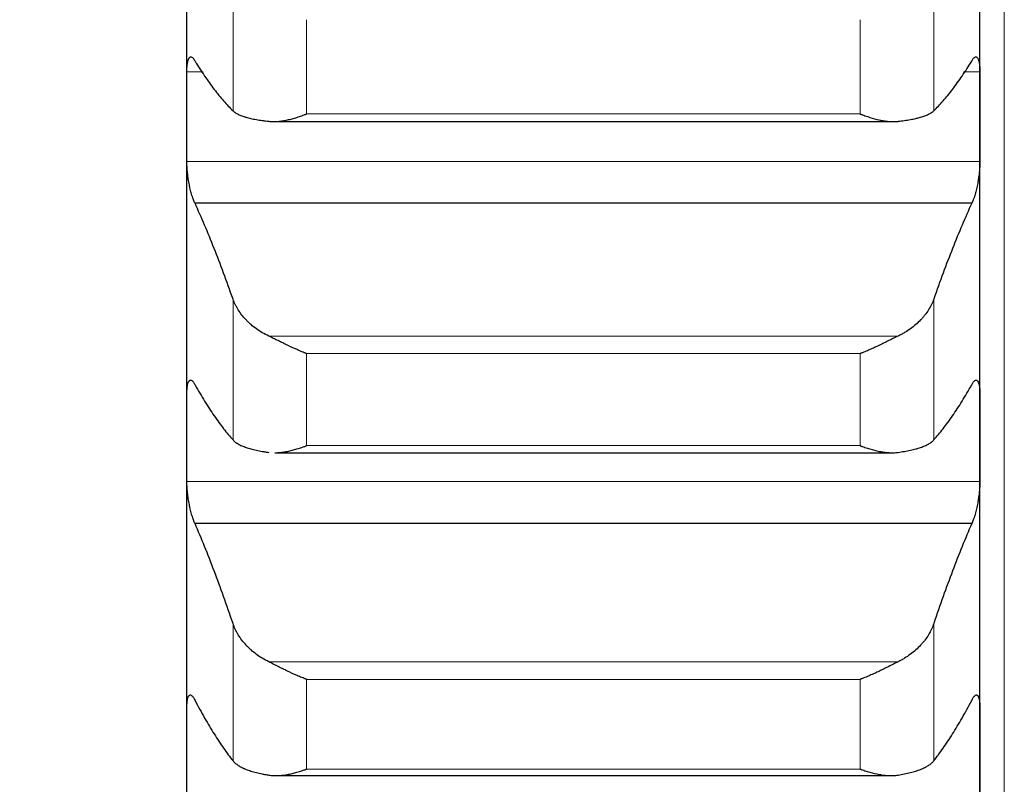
# Model space of a CAD drawing. Header units: inches. Extents: x 0 to 17820, y -10 to 12600.
# Tile 119 of 256: x 6490 to 6554, y 8495 to 8545. Entities that reach past the tile are written whole.
import ezdxf

# ---------------------------------------------------------------- set-up
doc = ezdxf.new("R2010")
doc.units = ezdxf.units.IN
doc.layers.add('1', color=7, linetype='Continuous', true_color=0xffffff)
doc.layers.add('254', color=7, linetype='Continuous', true_color=0xffffff)
doc.styles.add('latin_extended', font='simplex.shx')
doc.dimstyles.get("Standard").update_dxf_attribs({"dimtxt": 0.18, "dimasz": 0.18, "dimexe": 0.18, "dimexo": 0.0625, "dimgap": 0.09, "dimtad": 0, "dimtih": 1, "dimtoh": 1, "dimdec": 4, "dimzin": 0, "dimdsep": 46, "dimtxsty": 'Standard', "dimcen": 0.09, "dimadec": 0, "dimazin": 0, "dimtfac": 1, "dimtdec": 4, "dimtofl": 0, "dimtmove": 0, "dimatfit": 3, "dimfxl": 1, "dimtolj": 1, "dimtzin": 0, "dimarcsym": 0})

# ---------------------------------------------------------------- blocks, each defined once
blk = doc.blocks.new('_U3')
at = {"layer": '254', "color": 3, "linetype": 'Continuous', "lineweight": 13, "transparency": 16777216}
for p, q in [((1339.267, 10328.582), (1339.267, 6850.207)), ((6500.834, 8827.854), (6500.834, 6850.207)), ((1444.267, 6880.207), (6395.834, 6880.207))]:
    blk.add_line(p, q, dxfattribs=at)
at = {"layer": '254', "color": 3, "transparency": 16777216}
for points in [[(1444.267, 6897.707), (1444.267, 6862.707), (1339.267, 6880.207)], [(6395.834, 6862.707), (6395.834, 6897.707), (6500.834, 6880.207)]]:
    blk.add_solid(points, dxfattribs=at)
at = {"layer": 'Defpoints', "color": 0, "transparency": 16777216}
for p in [(1339.267, 10358.582), (6500.834, 8857.854), (6500.834, 6880.207)]:
    blk.add_point(p, dxfattribs=at)
at = {"layer": '254', "color": 2, "lineweight": 13, "transparency": 16777216, "insert": (3745.05, 7037.707), "char_height": 105, "attachment_point": 1, "style": 'latin_extended'}
blk.add_mtext('\\A1;5162', dxfattribs=at)

msp = doc.modelspace()

# ---------------------------------------------------------------- linework, layer by layer
at = {"layer": '1', "color": 110, "linetype": 'Continuous', "lineweight": 13}
for p, q in [((6554.434, 8772.814), (6554.434, 8242.854)), ((6503.86, 8538.813), (6503.86, 8548.28)), ((6549.807, 8538.813), (6549.807, 8548.28)), ((6508.69, 8538.606), (6508.69, 8544.788)), ((6544.978, 8538.606), (6544.978, 8544.788)), ((6501.903, 8541.377), (6500.836, 8541.377)), ((6552.831, 8541.377), (6551.764, 8541.377)), ((6544.978, 8538.606), (6508.69, 8538.606)), ((6552.831, 8535.482), (6500.836, 8535.482)), ((6503.86, 8517.227), (6503.86, 8526.47)), ((6549.807, 8517.227), (6549.807, 8526.47)), ((6547.465, 8524.039), (6506.202, 8524.039)), ((6544.978, 8522.889), (6508.69, 8522.889)), ((6508.69, 8516.854), (6508.69, 8522.889)), ((6544.978, 8516.854), (6544.978, 8522.889)), ((6544.978, 8516.854), (6508.69, 8516.854)), ((6552.831, 8514.504), (6500.836, 8514.504)), ((6503.86, 8496.186), (6503.86, 8505.19)), ((6549.807, 8496.186), (6549.807, 8505.19)), ((6547.465, 8502.678), (6506.202, 8502.678)), ((6544.978, 8501.527), (6508.69, 8501.527)), ((6508.69, 8495.648), (6508.69, 8501.527)), ((6544.978, 8495.648), (6544.978, 8501.527)), ((6544.978, 8495.648), (6508.69, 8495.648))]:
    msp.add_line(p, q, dxfattribs=at)
at = {"layer": '1', "color": 2, "linetype": 'Continuous', "lineweight": 25}
for p, q in [((6500.834, 8538.429), (6500.834, 8559.992)), ((6552.834, 8538.429), (6552.834, 8559.992)), ((6500.834, 8517.378), (6500.834, 8538.429)), ((6506.542, 8538.108), (6547.465, 8538.108)), ((6552.834, 8517.378), (6552.834, 8538.429)), ((6552.296, 8532.747), (6501.371, 8532.747)), ((6500.834, 8496.872), (6500.834, 8517.378)), ((6552.834, 8496.872), (6552.834, 8517.378)), ((6506.618, 8516.39), (6547.066, 8516.39)), ((6552.296, 8511.744), (6501.371, 8511.744)), ((6500.834, 8476.944), (6500.834, 8496.872)), ((6552.834, 8476.944), (6552.834, 8496.872)), ((6506.695, 8495.217), (6546.994, 8495.217))]:
    msp.add_line(p, q, dxfattribs=at)
for points, knots in [([(6500.836, 8541.377), (6500.836, 8541.434), (6500.838, 8541.544), (6500.847, 8541.697), (6500.855, 8541.79), (6500.863, 8541.856), (6500.866, 8541.878), (6500.872, 8541.92), (6500.876, 8541.94), (6500.893, 8542.037), (6500.91, 8542.104), (6500.935, 8542.174), (6500.94, 8542.187), (6500.948, 8542.205), (6500.951, 8542.211), (6500.956, 8542.223), (6500.97, 8542.251), (6500.997, 8542.293), (6501.023, 8542.318), (6501.05, 8542.336), (6501.064, 8542.343), (6501.108, 8542.352), (6501.138, 8542.345), (6501.186, 8542.317), (6501.202, 8542.305), (6501.227, 8542.282), (6501.235, 8542.273), (6501.252, 8542.255), (6501.26, 8542.245), (6501.303, 8542.191), (6501.337, 8542.137), (6501.371, 8542.072)], [0, 0, 0, 0, 0.0625, 0.125, 0.1875, 0.1875, 0.21875, 0.21875, 0.25, 0.25, 0.375, 0.375, 0.40625, 0.40625, 0.421875, 0.421875, 0.4375, 0.5, 0.5625, 0.5625, 0.625, 0.625, 0.75, 0.75, 0.8125, 0.8125, 0.84375, 0.84375, 0.875, 0.875, 1, 1, 1, 1]), ([(6552.296, 8542.072), (6552.331, 8542.137), (6552.365, 8542.191), (6552.415, 8542.255), (6552.432, 8542.273), (6552.456, 8542.296), (6552.465, 8542.304), (6552.481, 8542.316), (6552.489, 8542.322), (6552.529, 8542.345), (6552.56, 8542.352), (6552.603, 8542.343), (6552.617, 8542.337), (6552.637, 8542.323), (6552.644, 8542.318), (6552.657, 8542.305), (6552.664, 8542.298), (6552.695, 8542.259), (6552.717, 8542.216), (6552.742, 8542.147), (6552.747, 8542.133), (6552.756, 8542.102), (6552.761, 8542.086), (6552.773, 8542.036), (6552.781, 8541.999), (6552.802, 8541.883), (6552.813, 8541.795), (6552.822, 8541.672), (6552.823, 8541.647), (6552.826, 8541.596), (6552.827, 8541.569), (6552.83, 8541.489), (6552.831, 8541.434), (6552.831, 8541.377)], [0, 0, 0, 0, 0.125, 0.125, 0.1875, 0.1875, 0.21875, 0.21875, 0.25, 0.25, 0.375, 0.375, 0.4375, 0.4375, 0.46875, 0.46875, 0.5, 0.5, 0.625, 0.625, 0.65625, 0.65625, 0.6875, 0.6875, 0.75, 0.75, 0.875, 0.875, 0.90625, 0.90625, 0.9375, 0.9375, 1, 1, 1, 1]), ([(6503.86, 8538.813), (6503.903, 8538.772), (6503.953, 8538.732), (6504.067, 8538.656), (6504.196, 8538.584), (6504.354, 8538.517), (6504.483, 8538.469), (6504.528, 8538.453), (6504.599, 8538.431), (6504.622, 8538.423), (6504.671, 8538.408), (6504.695, 8538.401), (6504.82, 8538.365), (6505.032, 8538.311), (6505.267, 8538.263), (6505.514, 8538.218), (6505.643, 8538.197), (6505.813, 8538.173), (6505.848, 8538.169), (6505.917, 8538.159), (6506.022, 8538.146), (6506.129, 8538.133), (6506.202, 8538.125)], [0, 0, 0, 0, 0.125, 0.125, 0.25, 0.375, 0.375, 0.4375, 0.4375, 0.46875, 0.46875, 0.5, 0.5, 0.625, 0.75, 0.75, 0.875, 0.875, 0.90625, 0.90625, 0.9375, 1, 1, 1, 1]), ([(6547.465, 8538.125), (6547.611, 8538.141), (6547.751, 8538.159), (6548.02, 8538.197), (6548.278, 8538.238), (6548.514, 8538.286), (6548.655, 8538.318), (6548.682, 8538.324), (6548.737, 8538.338), (6548.764, 8538.344), (6548.845, 8538.365), (6548.896, 8538.379), (6549.046, 8538.422), (6549.139, 8538.452), (6549.31, 8538.516), (6549.389, 8538.549), (6549.497, 8538.601), (6549.532, 8538.619), (6549.581, 8538.647), (6549.596, 8538.656), (6549.627, 8538.675), (6549.642, 8538.684), (6549.715, 8538.732), (6549.765, 8538.772), (6549.807, 8538.813)], [0, 0, 0, 0, 0.125, 0.125, 0.25, 0.375, 0.375, 0.40625, 0.40625, 0.4375, 0.4375, 0.5, 0.5, 0.625, 0.625, 0.75, 0.75, 0.8125, 0.8125, 0.84375, 0.84375, 0.875, 0.875, 1, 1, 1, 1]), ([(6506.202, 8538.125), (6506.302, 8538.114), (6506.402, 8538.109), (6506.603, 8538.108), (6506.705, 8538.112), (6506.908, 8538.129), (6507.011, 8538.141), (6507.218, 8538.173), (6507.322, 8538.193), (6507.532, 8538.238), (6507.637, 8538.264), (6507.846, 8538.32), (6507.951, 8538.351), (6508.161, 8538.416), (6508.267, 8538.452), (6508.425, 8538.507), (6508.504, 8538.536), (6508.597, 8538.571), (6508.643, 8538.589), (6508.663, 8538.596), (6508.676, 8538.601), (6508.683, 8538.604), (6508.69, 8538.606)], [0, 0, 0, 0, 0.125, 0.125, 0.25, 0.25, 0.375, 0.375, 0.5, 0.5, 0.625, 0.625, 0.75, 0.75, 0.875, 0.875, 0.9375, 0.96875, 0.984375, 0.992187, 0.992187, 1, 1, 1, 1]), ([(6544.978, 8538.606), (6544.981, 8538.605), (6544.984, 8538.604), (6544.991, 8538.601), (6544.994, 8538.6), (6545.004, 8538.596), (6545.024, 8538.589), (6545.071, 8538.571), (6545.163, 8538.536), (6545.348, 8538.469), (6545.505, 8538.417), (6545.819, 8538.318), (6546.027, 8538.262), (6546.338, 8538.194), (6546.442, 8538.175), (6546.597, 8538.151), (6546.649, 8538.143), (6546.753, 8538.131), (6546.805, 8538.125), (6546.96, 8538.112), (6547.062, 8538.108), (6547.265, 8538.109), (6547.365, 8538.114), (6547.465, 8538.125)], [0, 0, 0, 0, 0.003906, 0.003906, 0.007812, 0.007812, 0.015625, 0.03125, 0.0625, 0.125, 0.25, 0.25, 0.5, 0.5, 0.625, 0.625, 0.6875, 0.6875, 0.75, 0.75, 0.875, 0.875, 1, 1, 1, 1]), ([(6501.371, 8532.747), (6501.337, 8532.815), (6501.303, 8532.892), (6501.252, 8533.021), (6501.236, 8533.066), (6501.211, 8533.137), (6501.203, 8533.162), (6501.186, 8533.212), (6501.178, 8533.237), (6501.138, 8533.367), (6501.108, 8533.477), (6501.064, 8533.651), (6501.05, 8533.711), (6501.03, 8533.803), (6501.023, 8533.834), (6501.01, 8533.896), (6501.004, 8533.928), (6500.973, 8534.085), (6500.95, 8534.213), (6500.925, 8534.377), (6500.921, 8534.409), (6500.911, 8534.475), (6500.907, 8534.508), (6500.894, 8534.608), (6500.886, 8534.673), (6500.866, 8534.868), (6500.855, 8534.995), (6500.846, 8535.152), (6500.844, 8535.184), (6500.841, 8535.245), (6500.84, 8535.276), (6500.837, 8535.366), (6500.836, 8535.425), (6500.836, 8535.482)], [0, 0, 0, 0, 0.125, 0.125, 0.1875, 0.1875, 0.21875, 0.21875, 0.25, 0.25, 0.375, 0.375, 0.4375, 0.4375, 0.46875, 0.46875, 0.5, 0.5, 0.625, 0.625, 0.65625, 0.65625, 0.6875, 0.6875, 0.75, 0.75, 0.875, 0.875, 0.90625, 0.90625, 0.9375, 0.9375, 1, 1, 1, 1]), ([(6552.831, 8535.482), (6552.831, 8535.425), (6552.829, 8535.308), (6552.821, 8535.125), (6552.812, 8534.999), (6552.804, 8534.902), (6552.801, 8534.87), (6552.795, 8534.805), (6552.792, 8534.772), (6552.774, 8534.609), (6552.758, 8534.479), (6552.733, 8534.315), (6552.728, 8534.282), (6552.72, 8534.233), (6552.717, 8534.217), (6552.711, 8534.184), (6552.697, 8534.103), (6552.671, 8533.96), (6552.645, 8533.836), (6552.618, 8533.714), (6552.604, 8533.654), (6552.56, 8533.478), (6552.529, 8533.368), (6552.482, 8533.213), (6552.466, 8533.164), (6552.441, 8533.092), (6552.432, 8533.068), (6552.416, 8533.023), (6552.407, 8533), (6552.365, 8532.892), (6552.331, 8532.815), (6552.296, 8532.747)], [0, 0, 0, 0, 0.0625, 0.125, 0.1875, 0.1875, 0.21875, 0.21875, 0.25, 0.25, 0.375, 0.375, 0.40625, 0.40625, 0.421875, 0.421875, 0.4375, 0.5, 0.5625, 0.5625, 0.625, 0.625, 0.75, 0.75, 0.8125, 0.8125, 0.84375, 0.84375, 0.875, 0.875, 1, 1, 1, 1]), ([(6506.202, 8524.039), (6506.056, 8524.109), (6505.916, 8524.183), (6505.648, 8524.342), (6505.39, 8524.51), (6505.154, 8524.696), (6505.013, 8524.818), (6504.985, 8524.842), (6504.93, 8524.892), (6504.903, 8524.917), (6504.823, 8524.994), (6504.771, 8525.045), (6504.622, 8525.202), (6504.529, 8525.309), (6504.357, 8525.529), (6504.278, 8525.641), (6504.17, 8525.813), (6504.136, 8525.871), (6504.087, 8525.959), (6504.071, 8525.989), (6504.04, 8526.048), (6504.025, 8526.078), (6503.953, 8526.227), (6503.903, 8526.348), (6503.86, 8526.47)], [0, 0, 0, 0, 0.125, 0.125, 0.25, 0.375, 0.375, 0.40625, 0.40625, 0.4375, 0.4375, 0.5, 0.5, 0.625, 0.625, 0.75, 0.75, 0.8125, 0.8125, 0.84375, 0.84375, 0.875, 0.875, 1, 1, 1, 1]), ([(6549.807, 8526.47), (6549.765, 8526.348), (6549.715, 8526.228), (6549.6, 8525.991), (6549.471, 8525.758), (6549.314, 8525.533), (6549.184, 8525.368), (6549.139, 8525.313), (6549.069, 8525.231), (6549.045, 8525.205), (6548.997, 8525.151), (6548.972, 8525.125), (6548.847, 8524.994), (6548.636, 8524.792), (6548.401, 8524.607), (6548.154, 8524.429), (6548.024, 8524.344), (6547.854, 8524.244), (6547.82, 8524.224), (6547.751, 8524.185), (6547.646, 8524.128), (6547.538, 8524.074), (6547.465, 8524.039)], [0, 0, 0, 0, 0.125, 0.125, 0.25, 0.375, 0.375, 0.4375, 0.4375, 0.46875, 0.46875, 0.5, 0.5, 0.625, 0.75, 0.75, 0.875, 0.875, 0.90625, 0.90625, 0.9375, 1, 1, 1, 1]), ([(6508.69, 8522.889), (6508.686, 8522.89), (6508.683, 8522.892), (6508.677, 8522.894), (6508.673, 8522.896), (6508.663, 8522.899), (6508.643, 8522.907), (6508.597, 8522.925), (6508.504, 8522.961), (6508.425, 8522.993), (6508.267, 8523.058), (6508.162, 8523.103), (6507.848, 8523.241), (6507.64, 8523.337), (6507.329, 8523.486), (6507.226, 8523.536), (6507.07, 8523.612), (6507.018, 8523.638), (6506.915, 8523.689), (6506.863, 8523.715), (6506.708, 8523.792), (6506.606, 8523.842), (6506.403, 8523.942), (6506.302, 8523.991), (6506.202, 8524.039)], [0, 0, 0, 0, 0.003906, 0.003906, 0.007813, 0.007813, 0.015625, 0.03125, 0.0625, 0.125, 0.125, 0.25, 0.25, 0.5, 0.5, 0.625, 0.625, 0.6875, 0.6875, 0.75, 0.75, 0.875, 0.875, 1, 1, 1, 1]), ([(6547.465, 8524.039), (6547.366, 8523.992), (6547.265, 8523.943), (6547.064, 8523.843), (6546.963, 8523.793), (6546.759, 8523.692), (6546.656, 8523.641), (6546.45, 8523.54), (6546.346, 8523.489), (6546.136, 8523.389), (6546.031, 8523.339), (6545.821, 8523.243), (6545.716, 8523.196), (6545.506, 8523.103), (6545.401, 8523.059), (6545.242, 8522.993), (6545.163, 8522.961), (6545.071, 8522.925), (6545.024, 8522.907), (6545.004, 8522.899), (6544.991, 8522.894), (6544.984, 8522.892), (6544.978, 8522.889)], [0, 0, 0, 0, 0.125, 0.125, 0.25, 0.25, 0.375, 0.375, 0.5, 0.5, 0.625, 0.625, 0.75, 0.75, 0.875, 0.875, 0.9375, 0.96875, 0.984375, 0.992187, 0.992187, 1, 1, 1, 1]), ([(6500.836, 8520.252), (6500.836, 8520.308), (6500.838, 8520.415), (6500.847, 8520.563), (6500.855, 8520.652), (6500.863, 8520.715), (6500.866, 8520.736), (6500.872, 8520.776), (6500.876, 8520.795), (6500.893, 8520.887), (6500.91, 8520.949), (6500.935, 8521.013), (6500.94, 8521.025), (6500.948, 8521.041), (6500.951, 8521.047), (6500.956, 8521.057), (6500.97, 8521.082), (6500.997, 8521.118), (6501.023, 8521.138), (6501.05, 8521.152), (6501.064, 8521.155), (6501.108, 8521.157), (6501.138, 8521.145), (6501.186, 8521.109), (6501.202, 8521.094), (6501.227, 8521.068), (6501.235, 8521.058), (6501.252, 8521.037), (6501.26, 8521.026), (6501.303, 8520.966), (6501.337, 8520.908), (6501.371, 8520.838)], [0, 0, 0, 0, 0.0625, 0.125, 0.1875, 0.1875, 0.21875, 0.21875, 0.25, 0.25, 0.375, 0.375, 0.40625, 0.40625, 0.421875, 0.421875, 0.4375, 0.5, 0.5625, 0.5625, 0.625, 0.625, 0.75, 0.75, 0.8125, 0.8125, 0.84375, 0.84375, 0.875, 0.875, 1, 1, 1, 1]), ([(6552.296, 8520.838), (6552.331, 8520.908), (6552.365, 8520.966), (6552.415, 8521.037), (6552.432, 8521.058), (6552.456, 8521.085), (6552.465, 8521.093), (6552.481, 8521.108), (6552.489, 8521.115), (6552.529, 8521.145), (6552.56, 8521.156), (6552.603, 8521.155), (6552.617, 8521.152), (6552.637, 8521.142), (6552.644, 8521.138), (6552.657, 8521.128), (6552.664, 8521.122), (6552.695, 8521.09), (6552.717, 8521.052), (6552.742, 8520.989), (6552.747, 8520.975), (6552.756, 8520.947), (6552.761, 8520.932), (6552.773, 8520.885), (6552.781, 8520.851), (6552.802, 8520.741), (6552.813, 8520.657), (6552.822, 8520.539), (6552.823, 8520.515), (6552.826, 8520.465), (6552.827, 8520.44), (6552.83, 8520.362), (6552.831, 8520.308), (6552.831, 8520.252)], [0, 0, 0, 0, 0.125, 0.125, 0.1875, 0.1875, 0.21875, 0.21875, 0.25, 0.25, 0.375, 0.375, 0.4375, 0.4375, 0.46875, 0.46875, 0.5, 0.5, 0.625, 0.625, 0.65625, 0.65625, 0.6875, 0.6875, 0.75, 0.75, 0.875, 0.875, 0.90625, 0.90625, 0.9375, 0.9375, 1, 1, 1, 1]), ([(6503.86, 8517.227), (6503.903, 8517.179), (6503.953, 8517.134), (6504.067, 8517.046), (6504.196, 8516.961), (6504.354, 8516.883), (6504.483, 8516.826), (6504.528, 8516.808), (6504.599, 8516.781), (6504.622, 8516.772), (6504.671, 8516.754), (6504.695, 8516.745), (6504.82, 8516.703), (6505.032, 8516.638), (6505.267, 8516.581), (6505.514, 8516.528), (6505.643, 8516.503), (6505.813, 8516.473), (6505.848, 8516.468), (6505.917, 8516.456), (6506.022, 8516.44), (6506.129, 8516.425), (6506.202, 8516.415)], [0, 0, 0, 0, 0.125, 0.125, 0.25, 0.375, 0.375, 0.4375, 0.4375, 0.46875, 0.46875, 0.5, 0.5, 0.625, 0.75, 0.75, 0.875, 0.875, 0.90625, 0.90625, 0.9375, 1, 1, 1, 1]), ([(6506.61, 8516.39), (6506.675, 8516.391), (6506.741, 8516.393), (6506.908, 8516.403), (6507.011, 8516.414), (6507.218, 8516.442), (6507.322, 8516.459), (6507.532, 8516.501), (6507.637, 8516.525), (6507.846, 8516.578), (6507.951, 8516.607), (6508.161, 8516.67), (6508.267, 8516.704), (6508.425, 8516.758), (6508.504, 8516.785), (6508.597, 8516.819), (6508.643, 8516.837), (6508.663, 8516.844), (6508.676, 8516.849), (6508.683, 8516.851), (6508.69, 8516.854)], [0, 0, 0, 0, 0.09732, 0.09732, 0.247767, 0.247767, 0.398213, 0.398213, 0.54866, 0.54866, 0.699107, 0.699107, 0.849553, 0.849553, 0.924777, 0.962388, 0.981194, 0.990597, 0.990597, 1, 1, 1, 1]), ([(6544.978, 8516.854), (6544.981, 8516.853), (6544.984, 8516.851), (6544.991, 8516.849), (6544.994, 8516.848), (6545.004, 8516.844), (6545.024, 8516.837), (6545.071, 8516.819), (6545.163, 8516.785), (6545.348, 8516.721), (6545.505, 8516.67), (6545.819, 8516.576), (6546.027, 8516.522), (6546.338, 8516.46), (6546.442, 8516.443), (6546.597, 8516.421), (6546.649, 8516.415), (6546.753, 8516.405), (6546.805, 8516.4), (6546.96, 8516.391), (6547.062, 8516.388), (6547.265, 8516.394), (6547.365, 8516.401), (6547.465, 8516.415)], [0, 0, 0, 0, 0.003906, 0.003906, 0.007812, 0.007812, 0.015625, 0.03125, 0.0625, 0.125, 0.25, 0.25, 0.5, 0.5, 0.625, 0.625, 0.6875, 0.6875, 0.75, 0.75, 0.875, 0.875, 1, 1, 1, 1]), ([(6547.465, 8516.415), (6547.611, 8516.434), (6547.751, 8516.456), (6548.02, 8516.502), (6548.278, 8516.552), (6548.514, 8516.609), (6548.655, 8516.647), (6548.682, 8516.655), (6548.737, 8516.67), (6548.764, 8516.678), (6548.845, 8516.703), (6548.896, 8516.72), (6549.046, 8516.771), (6549.139, 8516.806), (6549.31, 8516.881), (6549.389, 8516.92), (6549.497, 8516.982), (6549.532, 8517.002), (6549.581, 8517.034), (6549.596, 8517.045), (6549.627, 8517.067), (6549.642, 8517.078), (6549.715, 8517.133), (6549.765, 8517.179), (6549.807, 8517.227)], [0, 0, 0, 0, 0.125, 0.125, 0.25, 0.375, 0.375, 0.40625, 0.40625, 0.4375, 0.4375, 0.5, 0.5, 0.625, 0.625, 0.75, 0.75, 0.8125, 0.8125, 0.84375, 0.84375, 0.875, 0.875, 1, 1, 1, 1]), ([(6501.371, 8511.744), (6501.337, 8511.816), (6501.303, 8511.897), (6501.252, 8512.032), (6501.236, 8512.079), (6501.211, 8512.153), (6501.203, 8512.178), (6501.186, 8512.23), (6501.178, 8512.256), (6501.138, 8512.389), (6501.108, 8512.502), (6501.064, 8512.679), (6501.05, 8512.74), (6501.03, 8512.833), (6501.023, 8512.864), (6501.01, 8512.928), (6501.004, 8512.959), (6500.973, 8513.118), (6500.95, 8513.247), (6500.925, 8513.411), (6500.921, 8513.443), (6500.911, 8513.509), (6500.907, 8513.542), (6500.894, 8513.641), (6500.886, 8513.706), (6500.866, 8513.9), (6500.855, 8514.026), (6500.846, 8514.181), (6500.844, 8514.211), (6500.841, 8514.272), (6500.84, 8514.302), (6500.837, 8514.39), (6500.836, 8514.448), (6500.836, 8514.504)], [0, 0, 0, 0, 0.125, 0.125, 0.1875, 0.1875, 0.21875, 0.21875, 0.25, 0.25, 0.375, 0.375, 0.4375, 0.4375, 0.46875, 0.46875, 0.5, 0.5, 0.625, 0.625, 0.65625, 0.65625, 0.6875, 0.6875, 0.75, 0.75, 0.875, 0.875, 0.90625, 0.90625, 0.9375, 0.9375, 1, 1, 1, 1]), ([(6552.831, 8514.504), (6552.831, 8514.448), (6552.829, 8514.334), (6552.821, 8514.154), (6552.812, 8514.029), (6552.804, 8513.934), (6552.801, 8513.902), (6552.795, 8513.837), (6552.792, 8513.805), (6552.774, 8513.643), (6552.758, 8513.513), (6552.733, 8513.349), (6552.728, 8513.316), (6552.72, 8513.267), (6552.717, 8513.25), (6552.711, 8513.218), (6552.697, 8513.136), (6552.671, 8512.992), (6552.645, 8512.867), (6552.618, 8512.743), (6552.604, 8512.682), (6552.56, 8512.503), (6552.529, 8512.39), (6552.482, 8512.231), (6552.466, 8512.18), (6552.441, 8512.106), (6552.432, 8512.081), (6552.416, 8512.034), (6552.407, 8512.01), (6552.365, 8511.897), (6552.331, 8511.816), (6552.296, 8511.744)], [0, 0, 0, 0, 0.0625, 0.125, 0.1875, 0.1875, 0.21875, 0.21875, 0.25, 0.25, 0.375, 0.375, 0.40625, 0.40625, 0.421875, 0.421875, 0.4375, 0.5, 0.5625, 0.5625, 0.625, 0.625, 0.75, 0.75, 0.8125, 0.8125, 0.84375, 0.84375, 0.875, 0.875, 1, 1, 1, 1]), ([(6506.202, 8502.678), (6506.056, 8502.75), (6505.916, 8502.827), (6505.648, 8502.99), (6505.39, 8503.164), (6505.154, 8503.356), (6505.013, 8503.482), (6504.985, 8503.507), (6504.93, 8503.558), (6504.903, 8503.585), (6504.823, 8503.663), (6504.771, 8503.717), (6504.622, 8503.879), (6504.529, 8503.989), (6504.357, 8504.216), (6504.278, 8504.332), (6504.17, 8504.511), (6504.136, 8504.571), (6504.087, 8504.661), (6504.071, 8504.692), (6504.04, 8504.753), (6504.025, 8504.784), (6503.953, 8504.939), (6503.903, 8505.064), (6503.86, 8505.19)], [0, 0, 0, 0, 0.125, 0.125, 0.25, 0.375, 0.375, 0.40625, 0.40625, 0.4375, 0.4375, 0.5, 0.5, 0.625, 0.625, 0.75, 0.75, 0.8125, 0.8125, 0.84375, 0.84375, 0.875, 0.875, 1, 1, 1, 1]), ([(6549.807, 8505.19), (6549.765, 8505.064), (6549.715, 8504.939), (6549.6, 8504.694), (6549.471, 8504.454), (6549.314, 8504.221), (6549.184, 8504.05), (6549.139, 8503.993), (6549.069, 8503.909), (6549.045, 8503.881), (6548.997, 8503.826), (6548.972, 8503.799), (6548.847, 8503.664), (6548.636, 8503.455), (6548.401, 8503.264), (6548.154, 8503.08), (6548.024, 8502.993), (6547.854, 8502.889), (6547.82, 8502.869), (6547.751, 8502.829), (6547.646, 8502.77), (6547.538, 8502.714), (6547.465, 8502.678)], [0, 0, 0, 0, 0.125, 0.125, 0.25, 0.375, 0.375, 0.4375, 0.4375, 0.46875, 0.46875, 0.5, 0.5, 0.625, 0.75, 0.75, 0.875, 0.875, 0.90625, 0.90625, 0.9375, 1, 1, 1, 1]), ([(6508.69, 8501.527), (6508.686, 8501.528), (6508.683, 8501.529), (6508.677, 8501.531), (6508.673, 8501.533), (6508.663, 8501.536), (6508.643, 8501.544), (6508.597, 8501.561), (6508.504, 8501.597), (6508.425, 8501.628), (6508.267, 8501.692), (6508.162, 8501.736), (6507.848, 8501.872), (6507.64, 8501.968), (6507.329, 8502.117), (6507.226, 8502.167), (6507.07, 8502.244), (6507.018, 8502.269), (6506.915, 8502.321), (6506.863, 8502.347), (6506.708, 8502.425), (6506.606, 8502.477), (6506.403, 8502.579), (6506.302, 8502.629), (6506.202, 8502.678)], [0, 0, 0, 0, 0.003906, 0.003906, 0.007812, 0.007812, 0.015625, 0.03125, 0.0625, 0.125, 0.125, 0.25, 0.25, 0.5, 0.5, 0.625, 0.625, 0.6875, 0.6875, 0.75, 0.75, 0.875, 0.875, 1, 1, 1, 1]), ([(6547.465, 8502.678), (6547.366, 8502.629), (6547.265, 8502.579), (6547.064, 8502.478), (6546.963, 8502.427), (6546.759, 8502.324), (6546.656, 8502.273), (6546.45, 8502.171), (6546.346, 8502.12), (6546.136, 8502.02), (6546.031, 8501.97), (6545.821, 8501.874), (6545.716, 8501.828), (6545.506, 8501.736), (6545.401, 8501.692), (6545.242, 8501.628), (6545.163, 8501.597), (6545.071, 8501.561), (6545.024, 8501.544), (6545.004, 8501.536), (6544.991, 8501.531), (6544.984, 8501.529), (6544.978, 8501.527)], [0, 0, 0, 0, 0.125, 0.125, 0.25, 0.25, 0.375, 0.375, 0.5, 0.5, 0.625, 0.625, 0.75, 0.75, 0.875, 0.875, 0.9375, 0.96875, 0.984375, 0.992188, 0.992188, 1, 1, 1, 1]), ([(6500.836, 8499.668), (6500.836, 8499.723), (6500.838, 8499.827), (6500.847, 8499.969), (6500.855, 8500.054), (6500.863, 8500.114), (6500.866, 8500.134), (6500.872, 8500.172), (6500.876, 8500.19), (6500.893, 8500.276), (6500.91, 8500.334), (6500.935, 8500.391), (6500.94, 8500.402), (6500.948, 8500.417), (6500.951, 8500.421), (6500.956, 8500.431), (6500.97, 8500.453), (6500.997, 8500.483), (6501.023, 8500.498), (6501.05, 8500.506), (6501.064, 8500.507), (6501.108, 8500.5), (6501.138, 8500.484), (6501.186, 8500.441), (6501.202, 8500.423), (6501.227, 8500.393), (6501.235, 8500.382), (6501.252, 8500.358), (6501.26, 8500.346), (6501.303, 8500.281), (6501.337, 8500.217), (6501.371, 8500.143)], [0, 0, 0, 0, 0.0625, 0.125, 0.1875, 0.1875, 0.21875, 0.21875, 0.25, 0.25, 0.375, 0.375, 0.40625, 0.40625, 0.421875, 0.421875, 0.4375, 0.5, 0.5625, 0.5625, 0.625, 0.625, 0.75, 0.75, 0.8125, 0.8125, 0.84375, 0.84375, 0.875, 0.875, 1, 1, 1, 1]), ([(6552.296, 8500.143), (6552.331, 8500.217), (6552.365, 8500.28), (6552.415, 8500.358), (6552.432, 8500.381), (6552.456, 8500.412), (6552.465, 8500.422), (6552.481, 8500.439), (6552.489, 8500.447), (6552.529, 8500.484), (6552.56, 8500.5), (6552.603, 8500.507), (6552.617, 8500.506), (6552.637, 8500.5), (6552.644, 8500.497), (6552.657, 8500.49), (6552.664, 8500.485), (6552.695, 8500.459), (6552.717, 8500.426), (6552.742, 8500.369), (6552.747, 8500.357), (6552.756, 8500.331), (6552.761, 8500.318), (6552.773, 8500.274), (6552.781, 8500.242), (6552.802, 8500.139), (6552.813, 8500.059), (6552.822, 8499.946), (6552.823, 8499.922), (6552.826, 8499.875), (6552.827, 8499.85), (6552.83, 8499.775), (6552.831, 8499.723), (6552.831, 8499.668)], [0, 0, 0, 0, 0.125, 0.125, 0.1875, 0.1875, 0.21875, 0.21875, 0.25, 0.25, 0.375, 0.375, 0.4375, 0.4375, 0.46875, 0.46875, 0.5, 0.5, 0.625, 0.625, 0.65625, 0.65625, 0.6875, 0.6875, 0.75, 0.75, 0.875, 0.875, 0.90625, 0.90625, 0.9375, 0.9375, 1, 1, 1, 1]), ([(6503.86, 8496.186), (6503.903, 8496.133), (6503.953, 8496.081), (6504.067, 8495.981), (6504.196, 8495.884), (6504.354, 8495.794), (6504.483, 8495.729), (6504.528, 8495.708), (6504.599, 8495.677), (6504.622, 8495.667), (6504.671, 8495.646), (6504.695, 8495.636), (6504.82, 8495.587), (6505.032, 8495.512), (6505.267, 8495.446), (6505.514, 8495.384), (6505.643, 8495.354), (6505.813, 8495.32), (6505.848, 8495.313), (6505.917, 8495.3), (6506.022, 8495.281), (6506.129, 8495.263), (6506.202, 8495.251)], [0, 0, 0, 0, 0.125, 0.125, 0.25, 0.375, 0.375, 0.4375, 0.4375, 0.46875, 0.46875, 0.5, 0.5, 0.625, 0.75, 0.75, 0.875, 0.875, 0.90625, 0.90625, 0.9375, 1, 1, 1, 1]), ([(6547.465, 8495.251), (6547.611, 8495.274), (6547.751, 8495.299), (6548.02, 8495.353), (6548.278, 8495.412), (6548.514, 8495.478), (6548.655, 8495.522), (6548.682, 8495.531), (6548.737, 8495.55), (6548.764, 8495.559), (6548.845, 8495.587), (6548.896, 8495.606), (6549.046, 8495.666), (6549.139, 8495.707), (6549.31, 8495.793), (6549.389, 8495.837), (6549.497, 8495.907), (6549.532, 8495.931), (6549.581, 8495.968), (6549.596, 8495.98), (6549.627, 8496.005), (6549.642, 8496.017), (6549.715, 8496.081), (6549.765, 8496.133), (6549.807, 8496.186)], [0, 0, 0, 0, 0.125, 0.125, 0.25, 0.375, 0.375, 0.40625, 0.40625, 0.4375, 0.4375, 0.5, 0.5, 0.625, 0.625, 0.75, 0.75, 0.8125, 0.8125, 0.84375, 0.84375, 0.875, 0.875, 1, 1, 1, 1]), ([(6506.202, 8495.251), (6506.302, 8495.236), (6506.402, 8495.226), (6506.603, 8495.216), (6506.705, 8495.216), (6506.908, 8495.224), (6507.011, 8495.232), (6507.218, 8495.256), (6507.322, 8495.272), (6507.532, 8495.31), (6507.637, 8495.332), (6507.846, 8495.382), (6507.951, 8495.409), (6508.161, 8495.469), (6508.267, 8495.502), (6508.425, 8495.554), (6508.504, 8495.581), (6508.597, 8495.614), (6508.643, 8495.631), (6508.663, 8495.638), (6508.676, 8495.643), (6508.683, 8495.645), (6508.69, 8495.648)], [0, 0, 0, 0, 0.125, 0.125, 0.25, 0.25, 0.375, 0.375, 0.5, 0.5, 0.625, 0.625, 0.75, 0.75, 0.875, 0.875, 0.9375, 0.96875, 0.984375, 0.992188, 0.992188, 1, 1, 1, 1]), ([(6544.978, 8495.648), (6544.981, 8495.646), (6544.984, 8495.645), (6544.991, 8495.643), (6544.994, 8495.641), (6545.004, 8495.638), (6545.024, 8495.631), (6545.071, 8495.614), (6545.163, 8495.581), (6545.242, 8495.554), (6545.4, 8495.502), (6545.505, 8495.47), (6545.819, 8495.38), (6546.027, 8495.33), (6546.338, 8495.273), (6546.442, 8495.257), (6546.597, 8495.239), (6546.649, 8495.234), (6546.753, 8495.226), (6546.805, 8495.222), (6546.96, 8495.216), (6547.062, 8495.216), (6547.265, 8495.226), (6547.365, 8495.235), (6547.465, 8495.251)], [0, 0, 0, 0, 0.003906, 0.003906, 0.007813, 0.007813, 0.015625, 0.03125, 0.0625, 0.125, 0.125, 0.25, 0.25, 0.5, 0.5, 0.625, 0.625, 0.6875, 0.6875, 0.75, 0.75, 0.875, 0.875, 1, 1, 1, 1])]:
    msp.add_open_spline(points, degree=3, knots=knots, dxfattribs=at)
for points in [[(6501.371, 8542.072), (6501.582, 8541.726), (6502.002, 8541.071), (6502.627, 8540.2), (6503.247, 8539.441), (6503.656, 8539.009), (6503.86, 8538.813)], [(6549.807, 8538.813), (6550.011, 8539.009), (6550.421, 8539.441), (6551.04, 8540.2), (6551.665, 8541.071), (6552.085, 8541.726), (6552.296, 8542.072)], [(6500.834, 8538.429), (6500.834, 8539.412), (6500.835, 8540.394), (6500.836, 8541.377)], [(6552.831, 8541.377), (6552.833, 8540.394), (6552.834, 8539.412), (6552.834, 8538.429)], [(6500.836, 8535.482), (6500.835, 8536.465), (6500.834, 8537.447), (6500.834, 8538.429)], [(6552.834, 8538.429), (6552.834, 8537.447), (6552.833, 8536.465), (6552.831, 8535.482)], [(6503.86, 8526.47), (6503.656, 8527.053), (6503.247, 8528.19), (6502.627, 8529.804), (6502.002, 8531.329), (6501.582, 8532.285), (6501.371, 8532.747)], [(6552.296, 8532.747), (6552.085, 8532.285), (6551.665, 8531.329), (6551.04, 8529.804), (6550.421, 8528.19), (6550.011, 8527.053), (6549.807, 8526.47)], [(6501.371, 8520.838), (6501.582, 8520.463), (6502.002, 8519.751), (6502.627, 8518.794), (6503.247, 8517.946), (6503.656, 8517.454), (6503.86, 8517.227)], [(6549.807, 8517.227), (6550.011, 8517.454), (6550.421, 8517.946), (6551.04, 8518.794), (6551.665, 8519.751), (6552.085, 8520.463), (6552.296, 8520.838)], [(6500.834, 8517.378), (6500.834, 8518.336), (6500.835, 8519.294), (6500.836, 8520.252)], [(6552.831, 8520.252), (6552.833, 8519.294), (6552.834, 8518.336), (6552.834, 8517.378)], [(6500.836, 8514.504), (6500.835, 8515.462), (6500.834, 8516.42), (6500.834, 8517.378)], [(6552.834, 8517.378), (6552.834, 8516.42), (6552.833, 8515.462), (6552.831, 8514.504)], [(6503.86, 8505.19), (6503.656, 8505.794), (6503.247, 8506.974), (6502.627, 8508.656), (6502.002, 8510.251), (6501.582, 8511.256), (6501.371, 8511.744)], [(6552.296, 8511.744), (6552.085, 8511.256), (6551.665, 8510.251), (6551.04, 8508.656), (6550.421, 8506.974), (6550.011, 8505.794), (6549.807, 8505.19)], [(6501.371, 8500.143), (6501.582, 8499.741), (6502.002, 8498.974), (6502.627, 8497.93), (6503.247, 8496.995), (6503.656, 8496.444), (6503.86, 8496.186)], [(6549.807, 8496.186), (6550.011, 8496.444), (6550.421, 8496.995), (6551.04, 8497.93), (6551.665, 8498.974), (6552.085, 8499.741), (6552.296, 8500.143)], [(6500.834, 8496.872), (6500.834, 8497.804), (6500.835, 8498.736), (6500.836, 8499.668)], [(6552.831, 8499.668), (6552.833, 8498.736), (6552.834, 8497.804), (6552.834, 8496.872)], [(6500.836, 8494.076), (6500.835, 8495.008), (6500.834, 8495.94), (6500.834, 8496.872)], [(6552.834, 8496.872), (6552.834, 8495.94), (6552.833, 8495.008), (6552.831, 8494.076)]]:
    msp.add_open_spline(points, degree=3, dxfattribs=at)

# ---------------------------------------------------------------- dimensions: what is measured, and where the dimension line sits
at = {"layer": '254', "color": 2, "linetype": 'Continuous', "lineweight": 13}
dim = msp.add_linear_dim(base=(6500.834, 6880.207), p1=(1339.267, 10358.582), p2=(6500.834, 8857.854), dimstyle='Standard', override={"dimscale": 30, "dimtxt": 3.5, "dimasz": 3.5, "dimexe": 1, "dimexo": 1, "dimgap": 1.75, "dimtad": 1, "dimtih": 1, "dimtoh": 0, "dimdec": 0, "dimlfac": 1, "dimzin": 8, "dimdsep": 46, "dimlunit": 2, "dimtxsty": 'latin_extended', "dimsah": 1, "dimse1": 0, "dimse2": 0, "dimsd1": 0, "dimsd2": 0, "dimclrd": 3, "dimclre": 3, "dimclrt": 2, "dimtol": 0, "dimtm": -0.1, "dimtfac": 0.714286, "dimtdec": 3, "dimtofl": 1, "dimtmove": 0, "dimtzin": 8, "dimlwd": 13, "dimlwe": 13}, dxfattribs=at)
dim.commit()
dim.dimension.update_dxf_attribs({"geometry": '_U3', "text_midpoint": (3920.05, 6880.207), "dimtype": 160})

doc.saveas('drawing.dxf')
